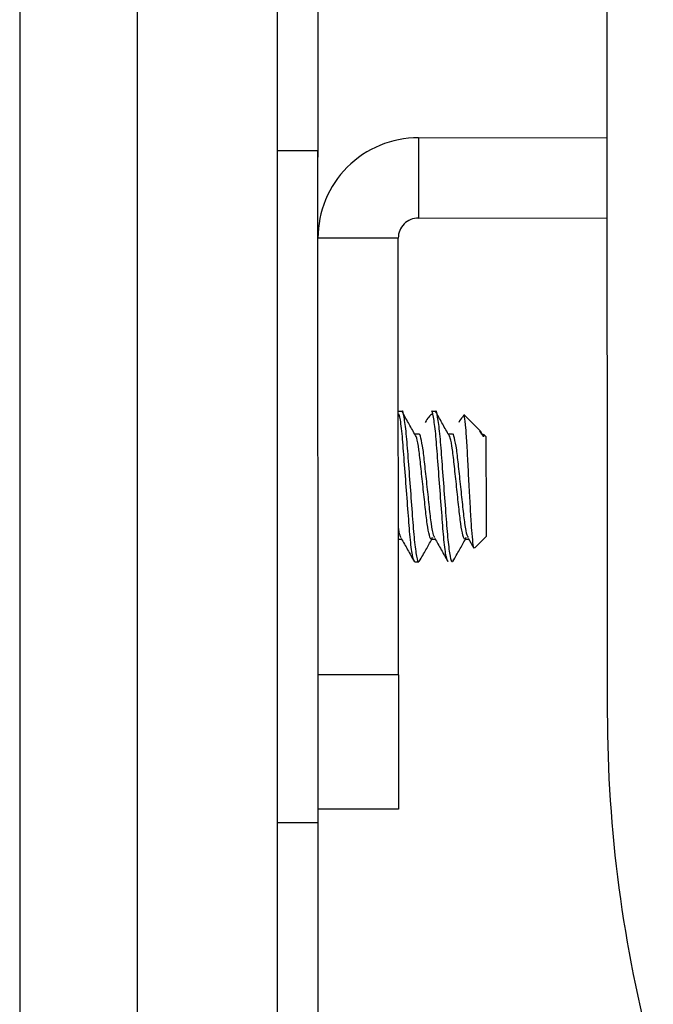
# Model space of a CAD drawing. Header units: millimetres. Extents: x 3619 to 4737, y 1503 to 2366.
# Tile 13 of 256: x 3731.4 to 3735.39, y 1946.36 to 1952.57. Entities that reach past the tile are written whole.
import ezdxf

# ---------------------------------------------------------------- set-up
doc = ezdxf.new("R2010")
doc.units = ezdxf.units.MM

msp = doc.modelspace()

# ---------------------------------------------------------------- linework, layer by layer
at = {"color": 7, "linetype": 'Continuous', "lineweight": 30}
for p, q in [((3735.0944, 1956.397), (3735.0998, 1948.1983)), ((3732.1358, 1955.3296), (3732.1358, 1946.0162)), ((3733.0214, 1946.0162), (3733.0214, 1955.3296)), ((3731.3958, 1955.0544), (3731.3958, 1944.6711)), ((3733.9087, 1951.8225), (3735.0974, 1951.8233)), ((3733.9087, 1951.8225), (3733.909, 1951.3162)), ((3733.2754, 1951.7391), (3733.0214, 1951.739)), ((3733.909, 1951.3162), (3735.0977, 1951.317)), ((3733.7821, 1951.1891), (3733.2758, 1951.1888)), ((3733.2776, 1948.4354), (3733.2758, 1951.1888)), ((3733.7839, 1948.4358), (3733.7821, 1951.1891)), ((3733.8056, 1950.097), (3733.7828, 1950.0969)), ((3734.0172, 1950.0971), (3733.9908, 1950.0971)), ((3733.7845, 1950.0823), (3733.7828, 1950.0806)), ((3734.2962, 1949.9772), (3734.1959, 1950.0774)), ((3734.3092, 1949.954), (3734.2972, 1949.9754)), ((3733.9115, 1949.9538), (3733.8858, 1949.9538)), ((3734.1232, 1949.954), (3734.0974, 1949.9539)), ((3734.3349, 1949.9386), (3734.3194, 1949.9541)), ((3733.7833, 1949.2919), (3733.8034, 1949.2919)), ((3733.9913, 1949.292), (3734.015, 1949.292)), ((3734.203, 1949.2921), (3734.2267, 1949.2922)), ((3734.2237, 1949.2975), (3734.2584, 1949.2357)), ((3734.2646, 1949.237), (3734.3354, 1949.3078)), ((3733.8856, 1949.1487), (3733.912, 1949.1488)), ((3733.7839, 1948.4358), (3733.2776, 1948.4354)), ((3733.7845, 1947.5891), (3733.2782, 1947.5888)), ((3733.0214, 1947.5056), (3733.2782, 1947.5058))]:
    msp.add_line(p, q, dxfattribs=at)
at = {"color": 8, "linetype": 'Continuous', "lineweight": 30}
for p, q in [((3733.2754, 1955.8895), (3733.2754, 1951.7)), ((3733.2754, 1947.5058), (3733.2754, 1944.6227))]:
    msp.add_line(p, q, dxfattribs=at)
at = {"color": 7, "linetype": 'Continuous', "lineweight": 30, "flags": 128}
for points in [[(3733.2758, 1951.1888), (3733.2757, 1951.3644), (3733.2755, 1951.6016), (3733.2754, 1951.7237), (3733.2754, 1951.7391)], [(3734.3194, 1949.9541), (3734.3194, 1949.9539), (3734.3194, 1949.9511), (3734.3194, 1949.945), (3734.3194, 1949.9357)], [(3734.3349, 1949.9386), (3734.335, 1949.9142), (3734.335, 1949.8455), (3734.3351, 1949.743), (3734.3352, 1949.6222), (3734.3352, 1949.5016), (3734.3353, 1949.3995), (3734.3353, 1949.3314), (3734.3354, 1949.3078)], [(3733.2782, 1947.5888), (3733.2782, 1947.605), (3733.2781, 1947.6532), (3733.2781, 1947.7315), (3733.278, 1947.8368), (3733.2779, 1947.9651), (3733.2778, 1948.1114), (3733.2777, 1948.2703), (3733.2776, 1948.4354)], [(3733.7839, 1948.4358), (3733.784, 1948.2706), (3733.7841, 1948.1118), (3733.7842, 1947.9654), (3733.7843, 1947.8371), (3733.7844, 1947.7318), (3733.7844, 1947.6536), (3733.7845, 1947.6054), (3733.7845, 1947.5891)], [(3733.2782, 1947.5058), (3733.2782, 1947.5212), (3733.2782, 1947.5888)]]:
    msp.add_lwpolyline(points, dxfattribs=at)
at = {"color": 7, "linetype": 'Continuous', "lineweight": 30}
for centre, radius, start, end in [((3733.9091, 1951.1892), 0.6333, 90.03792, 180.03792), ((3733.9091, 1951.1892), 0.127, 90.03792, 180.03792), ((3743.5665, 1948.2039), 8.4667, 180.03792, 195.03792)]:
    msp.add_arc(centre, radius, start, end, dxfattribs=at)
for points, knots in [([(3733.9164, 1949.1608), (3733.915, 1949.1559), (3733.9092, 1949.1364), (3733.8994, 1949.176), (3733.8849, 1949.2768), (3733.8728, 1949.4356), (3733.8589, 1949.6214), (3733.845, 1949.8071), (3733.8329, 1949.9674), (3733.8184, 1950.0662), (3733.81, 1950.1086), (3733.8056, 1950.0968), (3733.8056, 1950.0967)], [0, 0, 0, 0, 0.039596, 0.158656, 0.280856, 0.3982, 0.519335, 0.640468, 0.757811, 0.880012, 0.999069, 1, 1, 1, 1]), ([(3733.8858, 1949.9537), (3733.8725, 1949.9776), (3733.8458, 1950.0252), (3733.8191, 1950.0728), (3733.8058, 1950.0965)], [0, 0, 0, 0, 0.501415, 1, 1, 1, 1]), ([(3734.0972, 1949.1492), (3734.093, 1949.156), (3734.0845, 1949.1698), (3734.0701, 1949.2787), (3734.058, 1949.4353), (3734.0441, 1949.6216), (3734.0302, 1949.8072), (3734.0181, 1949.9675), (3734.0037, 1950.0663), (3733.9951, 1950.1087), (3733.9908, 1950.0969), (3733.9908, 1950.0968)], [0, 0, 0, 0, 0.123118, 0.250479, 0.37278, 0.499029, 0.625282, 0.747582, 0.874943, 0.999029, 1, 1, 1, 1]), ([(3734.1281, 1949.1609), (3734.1267, 1949.156), (3734.1209, 1949.1365), (3734.111, 1949.1761), (3734.0965, 1949.277), (3734.0845, 1949.4357), (3734.0706, 1949.6215), (3734.0566, 1949.8073), (3734.0446, 1949.9675), (3734.0301, 1950.0663), (3734.0216, 1950.1087), (3734.0173, 1950.0969), (3734.0172, 1950.0968)], [0, 0, 0, 0, 0.039596, 0.158656, 0.280855, 0.398199, 0.519335, 0.640468, 0.75781, 0.880011, 0.999069, 1, 1, 1, 1]), ([(3734.0975, 1949.9538), (3734.0841, 1949.9777), (3734.0574, 1950.0255), (3734.0306, 1950.0732), (3734.0172, 1950.0971)], [0, 0, 0, 0, 0.499831, 1, 1, 1, 1]), ([(3733.8856, 1949.149), (3733.8814, 1949.1558), (3733.8729, 1949.1697), (3733.8584, 1949.2785), (3733.8464, 1949.4352), (3733.8324, 1949.6212), (3733.8185, 1949.8081), (3733.8065, 1949.9636), (3733.7944, 1950.0606), (3733.788, 1950.0739), (3733.786, 1950.0781)], [0, 0, 0, 0, 0.131747, 0.268038, 0.398909, 0.53401, 0.669113, 0.799982, 0.936273, 1, 1, 1, 1]), ([(3733.9961, 1950.0824), (3733.989, 1950.0761), (3733.9747, 1950.0634), (3733.9591, 1950.0398), (3733.9512, 1950.0278)], [0, 0, 0, 0, 0.494912, 1, 1, 1, 1]), ([(3734.1938, 1950.0685), (3734.1913, 1950.0662), (3734.1815, 1950.057), (3734.1708, 1950.0403), (3734.1629, 1950.0279)], [0, 0, 0, 0, 0.255147, 1, 1, 1, 1]), ([(3734.1931, 1950.0747), (3734.1948, 1950.0724), (3734.1987, 1950.0672), (3734.206, 1949.9983), (3734.2137, 1949.8887), (3734.2205, 1949.7504), (3734.2285, 1949.6023), (3734.2363, 1949.4622), (3734.2431, 1949.3439), (3734.251, 1949.2658), (3734.2573, 1949.2297), (3734.2607, 1949.2375), (3734.2618, 1949.2398)], [0, 0, 0, 0, 0.085374, 0.20008, 0.313081, 0.426162, 0.535449, 0.642712, 0.75004, 0.853897, 0.955423, 1, 1, 1, 1]), ([(3734.3194, 1949.9357), (3734.3126, 1949.9516), (3734.3045, 1949.9707), (3734.2975, 1949.9743), (3734.2963, 1949.9749)], [0, 0, 0, 0, 0.831826, 1, 1, 1, 1]), ([(3733.9967, 1949.3024), (3733.995, 1949.2981), (3733.9889, 1949.2832), (3733.9787, 1949.3107), (3733.9642, 1949.3814), (3733.9522, 1949.4922), (3733.9383, 1949.6218), (3733.9244, 1949.752), (3733.9124, 1949.8618), (3733.8981, 1949.938), (3733.8896, 1949.9481), (3733.8855, 1949.9531)], [0, 0, 0, 0, 0.048862, 0.167307, 0.288907, 0.405623, 0.526151, 0.646684, 0.7634, 0.885001, 1, 1, 1, 1]), ([(3734.0124, 1949.3024), (3734.0099, 1949.3057), (3734.0031, 1949.3147), (3733.9906, 1949.3834), (3733.9786, 1949.4917), (3733.9647, 1949.6221), (3733.9508, 1949.7515), (3733.9388, 1949.8634), (3733.9243, 1949.9324), (3733.9159, 1949.9619), (3733.9115, 1949.9537), (3733.9115, 1949.9536)], [0, 0, 0, 0, 0.0751837, 0.2095353, 0.3384835, 0.4716527, 0.6048175, 0.7337708, 0.86812, 0.9989777, 1, 1, 1, 1]), ([(3734.2084, 1949.3026), (3734.2066, 1949.2982), (3734.2005, 1949.2833), (3734.1903, 1949.3109), (3734.1758, 1949.3816), (3734.1638, 1949.4924), (3734.1499, 1949.6219), (3734.1361, 1949.7521), (3734.124, 1949.8619), (3734.1097, 1949.9381), (3734.1013, 1949.9483), (3734.0972, 1949.9532)], [0, 0, 0, 0, 0.048862, 0.167307, 0.288907, 0.405623, 0.526151, 0.646683, 0.7634, 0.885, 1, 1, 1, 1]), ([(3734.224, 1949.3026), (3734.2216, 1949.3058), (3734.2148, 1949.3148), (3734.2023, 1949.3835), (3734.1903, 1949.4919), (3734.1764, 1949.6222), (3734.1625, 1949.7516), (3734.1505, 1949.8636), (3734.136, 1949.9324), (3734.1275, 1949.9622), (3734.1232, 1949.9538), (3734.1232, 1949.9538)], [0, 0, 0, 0, 0.075183, 0.209535, 0.338487, 0.471651, 0.604815, 0.733768, 0.868119, 0.998977, 1, 1, 1, 1]), ([(3733.8007, 1949.3023), (3733.7982, 1949.305), (3733.7927, 1949.3112), (3733.7867, 1949.3476), (3733.7833, 1949.368)], [0, 0, 0, 0, 0.440959, 1, 1, 1, 1]), ([(3733.8004, 1949.2972), (3733.8139, 1949.2731), (3733.8411, 1949.2248), (3733.8682, 1949.1765), (3733.8817, 1949.1523)], [0, 0, 0, 0, 0.499205, 1, 1, 1, 1]), ([(3733.9161, 1949.1528), (3733.9296, 1949.1769), (3733.9555, 1949.2234), (3733.9816, 1949.2697), (3733.9941, 1949.292)], [0, 0, 0, 0, 0.5197186, 1, 1, 1, 1]), ([(3734.012, 1949.2973), (3734.0256, 1949.2732), (3734.0528, 1949.2249), (3734.0798, 1949.1766), (3734.0934, 1949.1524)], [0, 0, 0, 0, 0.499213, 1, 1, 1, 1]), ([(3734.1278, 1949.1529), (3734.1413, 1949.177), (3734.1672, 1949.2235), (3734.1932, 1949.2699), (3734.2057, 1949.2921)], [0, 0, 0, 0, 0.519722, 1, 1, 1, 1])]:
    msp.add_open_spline(points, degree=3, knots=knots, dxfattribs=at)

doc.saveas('drawing.dxf')
